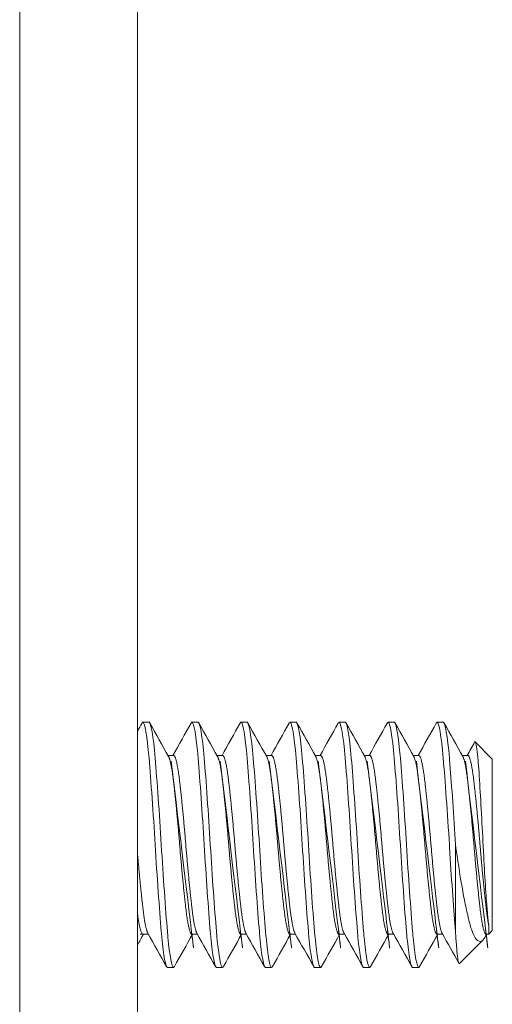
# Model space of a CAD drawing. Header units: inches. Extents: x 24 to 421, y 8 to 260.
# Tile 18 of 56: x 243.715 to 244.197, y 124.486 to 125.49. Entities that reach past the tile are written whole.
import ezdxf

# ---------------------------------------------------------------- set-up
doc = ezdxf.new("R2010")
doc.units = ezdxf.units.IN
doc.header["$LTSCALE"] = 26
doc.header["$MEASUREMENT"] = 0
doc.layers.add('Visible (ANSI)', color=7, linetype='Continuous', lineweight=5)

msp = doc.modelspace()

# ---------------------------------------------------------------- linework, layer by layer
at = {"layer": 'Visible (ANSI)'}
for p, q in [((243.7151692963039, 201.398734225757), (243.7151692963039, 122.0237342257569)), ((243.8351692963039, 126.0862342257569), (243.8351692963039, 124.211234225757)), ((243.8470367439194, 124.773734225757), (243.8407867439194, 124.773734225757)), ((243.8970367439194, 124.773734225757), (243.8907867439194, 124.773734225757)), ((243.9470367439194, 124.773734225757), (243.9407867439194, 124.773734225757)), ((243.9970367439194, 124.773734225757), (243.9907867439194, 124.773734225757)), ((244.0470367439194, 124.773734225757), (244.0407867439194, 124.773734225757)), ((244.0970367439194, 124.773734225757), (244.0907867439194, 124.773734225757)), ((244.1470367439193, 124.773734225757), (244.1407867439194, 124.773734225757)), ((244.1970367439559, 124.736234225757), (244.1796421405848, 124.753628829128)), ((243.8663757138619, 124.7399083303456), (243.8720367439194, 124.7399083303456)), ((243.9163757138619, 124.7399083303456), (243.9220367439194, 124.7399083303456)), ((243.9663757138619, 124.7399083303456), (243.9720367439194, 124.7399083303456)), ((244.0163757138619, 124.7399083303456), (244.0220367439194, 124.7399083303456)), ((244.0663757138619, 124.7399083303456), (244.0720367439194, 124.7399083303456)), ((244.1163757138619, 124.7399083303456), (244.1220367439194, 124.7399083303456)), ((244.1663757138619, 124.7399083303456), (244.1720367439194, 124.7399083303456)), ((244.1970367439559, 124.561234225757), (244.1970367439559, 124.736234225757)), ((244.1595367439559, 124.6487342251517), (244.1595367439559, 124.5603458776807)), ((244.1933626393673, 124.5575601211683), (244.1933626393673, 124.5670371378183)), ((243.8407867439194, 124.5575601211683), (243.8464477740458, 124.5575601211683)), ((243.8907867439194, 124.5575601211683), (243.8964477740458, 124.5575601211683)), ((243.9407867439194, 124.5575601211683), (243.9464477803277, 124.5575601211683)), ((243.9907867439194, 124.5575601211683), (243.9964477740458, 124.5575601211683)), ((244.0407867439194, 124.5575601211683), (244.0464477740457, 124.5575601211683)), ((244.0907867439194, 124.5575601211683), (244.0964477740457, 124.5575601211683)), ((244.1407867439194, 124.5575601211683), (244.1464477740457, 124.5575601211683)), ((244.1913758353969, 124.5575600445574), (244.1901995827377, 124.5554628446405)), ((244.1907867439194, 124.5575601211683), (244.1933626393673, 124.5575601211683)), ((244.1970367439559, 124.561234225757), (244.1933626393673, 124.5575601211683)), ((244.187583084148, 124.551780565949), (244.1635578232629, 124.5277553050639)), ((243.8720367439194, 124.5237342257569), (243.8657867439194, 124.5237342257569)), ((243.9220367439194, 124.5237342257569), (243.9157867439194, 124.5237342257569)), ((243.9720367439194, 124.5237342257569), (243.9657867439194, 124.5237342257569)), ((244.0220367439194, 124.5237342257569), (244.0157867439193, 124.5237342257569)), ((244.0720367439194, 124.5237342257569), (244.0657867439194, 124.5237342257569)), ((244.1220367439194, 124.5237342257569), (244.1157867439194, 124.5237342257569))]:
    msp.add_line(p, q, dxfattribs=at)
for points in [[(243.8351692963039, 124.764431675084), (243.8367527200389, 124.7672674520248), (243.8383354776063, 124.7701036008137), (243.8399177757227, 124.7729400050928)], [(243.8407867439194, 124.773734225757), (243.840505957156, 124.7737342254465), (243.8402149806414, 124.7734408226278), (243.8399167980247, 124.7728686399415)], [(243.8479057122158, 124.7729400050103), (243.8542570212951, 124.7615547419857), (243.8606157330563, 124.7501735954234), (243.8669952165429, 124.7388040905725)], [(243.8714477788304, 124.7399083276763), (243.8776194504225, 124.7509104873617), (243.8837720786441, 124.7619233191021), (243.8899177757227, 124.7729400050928)], [(243.8907867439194, 124.773734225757), (243.8905059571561, 124.7737342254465), (243.8902149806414, 124.7734408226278), (243.8899167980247, 124.7728686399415)], [(243.8979057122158, 124.7729400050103), (243.9042570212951, 124.7615547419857), (243.9106157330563, 124.7501735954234), (243.9169952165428, 124.7388040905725)], [(243.9214477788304, 124.7399083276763), (243.9276194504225, 124.7509104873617), (243.9337720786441, 124.7619233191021), (243.9399177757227, 124.7729400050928)], [(243.9407867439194, 124.773734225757), (243.9405059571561, 124.7737342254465), (243.9402149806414, 124.7734408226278), (243.9399167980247, 124.7728686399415)], [(243.9479057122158, 124.7729400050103), (243.954257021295, 124.7615547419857), (243.9606157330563, 124.7501735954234), (243.9669952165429, 124.7388040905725)], [(243.9714477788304, 124.7399083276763), (243.9776194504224, 124.7509104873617), (243.9837720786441, 124.7619233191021), (243.9899177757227, 124.7729400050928)], [(243.9907867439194, 124.773734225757), (243.9905059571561, 124.7737342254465), (243.9902149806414, 124.7734408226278), (243.9899167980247, 124.7728686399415)], [(243.9979057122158, 124.7729400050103), (244.0042570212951, 124.7615547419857), (244.0106157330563, 124.7501735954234), (244.0169952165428, 124.7388040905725)], [(244.0214477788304, 124.7399083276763), (244.0276194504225, 124.7509104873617), (244.0337720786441, 124.7619233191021), (244.0399177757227, 124.7729400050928)], [(244.0407867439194, 124.773734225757), (244.0405059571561, 124.7737342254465), (244.0402149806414, 124.7734408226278), (244.0399167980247, 124.7728686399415)], [(244.0479057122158, 124.7729400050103), (244.054257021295, 124.7615547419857), (244.0606157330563, 124.7501735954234), (244.0669952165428, 124.7388040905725)], [(244.0714477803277, 124.7399083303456), (244.0776194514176, 124.7509104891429), (244.0837720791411, 124.761923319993), (244.0899177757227, 124.7729400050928)], [(244.0907867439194, 124.773734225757), (244.090505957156, 124.7737342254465), (244.0902149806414, 124.7734408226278), (244.0899167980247, 124.7728686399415)], [(244.0979057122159, 124.7729400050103), (244.1042570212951, 124.7615547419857), (244.1106157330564, 124.7501735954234), (244.1169952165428, 124.7388040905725)], [(244.1214477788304, 124.7399083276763), (244.1276194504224, 124.7509104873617), (244.1337720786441, 124.7619233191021), (244.1399177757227, 124.7729400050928)], [(244.1407867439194, 124.773734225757), (244.1405059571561, 124.7737342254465), (244.1402149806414, 124.7734408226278), (244.1399167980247, 124.7728686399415)], [(244.1479057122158, 124.7729400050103), (244.154257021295, 124.7615547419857), (244.1606157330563, 124.7501735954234), (244.1669952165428, 124.7388040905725)], [(244.1714477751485, 124.7399083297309), (244.1739598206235, 124.7443865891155), (244.1764685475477, 124.7488667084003), (244.1789750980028, 124.7533480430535)], [(244.17897507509, 124.7533485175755), (244.1792295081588, 124.7538030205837), (244.1794532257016, 124.7538177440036), (244.1796421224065, 124.7536288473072)], [(243.8413757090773, 124.5575601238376), (243.8393049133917, 124.5538685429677), (243.8372362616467, 124.5501757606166), (243.8351692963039, 124.5464820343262)], [(243.8649177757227, 124.5245284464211), (243.8585664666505, 124.5359137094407), (243.8522077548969, 124.5472948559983), (243.8458282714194, 124.5586643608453)], [(243.8913757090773, 124.5575601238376), (243.8852040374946, 124.5465579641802), (243.8790514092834, 124.5355451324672), (243.8729057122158, 124.5245284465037)], [(243.9149177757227, 124.5245284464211), (243.9085664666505, 124.5359137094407), (243.9022077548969, 124.5472948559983), (243.8958282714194, 124.5586643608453)], [(243.9413757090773, 124.5575601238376), (243.9352040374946, 124.5465579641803), (243.9290514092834, 124.5355451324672), (243.9229057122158, 124.5245284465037)], [(243.9649177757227, 124.5245284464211), (243.9585664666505, 124.5359137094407), (243.9522077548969, 124.5472948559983), (243.9458282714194, 124.5586643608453)], [(243.9913757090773, 124.5575601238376), (243.9852040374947, 124.5465579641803), (243.9790514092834, 124.5355451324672), (243.9729057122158, 124.5245284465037)], [(244.0149177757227, 124.5245284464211), (244.0085664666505, 124.5359137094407), (244.0022077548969, 124.5472948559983), (243.9958282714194, 124.5586643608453)], [(244.0413757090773, 124.5575601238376), (244.0352040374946, 124.5465579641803), (244.0290514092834, 124.5355451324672), (244.0229057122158, 124.5245284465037)], [(244.0649177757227, 124.5245284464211), (244.0585664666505, 124.5359137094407), (244.0522077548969, 124.5472948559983), (244.0458282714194, 124.5586643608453)], [(244.0913757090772, 124.5575601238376), (244.0852040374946, 124.5465579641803), (244.0790514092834, 124.5355451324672), (244.0729057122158, 124.5245284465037)], [(244.1149177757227, 124.5245284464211), (244.1085664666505, 124.5359137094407), (244.1022077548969, 124.5472948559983), (244.0958282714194, 124.5586643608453)], [(244.1413757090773, 124.5575601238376), (244.1352040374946, 124.5465579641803), (244.1290514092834, 124.5355451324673), (244.1229057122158, 124.5245284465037)], [(244.1629822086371, 124.5279974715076), (244.1572743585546, 124.5382254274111), (244.1515597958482, 124.5484496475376), (244.1458282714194, 124.5586643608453)], [(244.1901995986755, 124.5554555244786), (244.1893009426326, 124.5538530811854), (244.1884297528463, 124.5526272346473), (244.187583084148, 124.551780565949)], [(243.8729065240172, 124.52461469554), (243.8726084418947, 124.5240334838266), (243.8723175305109, 124.5237342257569), (243.8720367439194, 124.5237342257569)], [(243.9229065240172, 124.52461469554), (243.9226084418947, 124.5240334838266), (243.922317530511, 124.5237342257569), (243.9220367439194, 124.5237342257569)], [(243.9729065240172, 124.52461469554), (243.9726084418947, 124.5240334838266), (243.9723175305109, 124.5237342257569), (243.9720367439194, 124.5237342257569)], [(244.0229065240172, 124.52461469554), (244.0226084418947, 124.5240334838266), (244.0223175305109, 124.5237342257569), (244.0220367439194, 124.5237342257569)], [(244.0729065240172, 124.52461469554), (244.0726084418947, 124.5240334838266), (244.072317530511, 124.5237342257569), (244.0720367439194, 124.5237342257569)], [(244.1229065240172, 124.52461469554), (244.1226084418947, 124.5240334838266), (244.122317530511, 124.5237342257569), (244.1220367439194, 124.5237342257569)]]:
    msp.add_open_spline(points, degree=3, dxfattribs=at)
for points, knots in [([(243.8657867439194, 124.5237342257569), (243.8640308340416, 124.5237342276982), (243.8618764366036, 124.5352082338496), (243.860053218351, 124.55458020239), (243.859877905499, 124.5564429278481), (243.8597055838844, 124.5583677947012), (243.8595367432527, 124.5603458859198), (243.8576119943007, 124.5828957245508), (243.8552114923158, 124.6168439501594), (243.8532867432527, 124.6487342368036), (243.8513619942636, 124.6806245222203), (243.8489614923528, 124.7145727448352), (243.8470367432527, 124.7371225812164), (243.8451119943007, 124.7596724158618), (243.8427114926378, 124.773734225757), (243.8407867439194, 124.773734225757)], [0.5499999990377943, 0.5499999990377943, 0.5499999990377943, 0.5499999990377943, 0.5576023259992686, 0.5576023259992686, 0.5576023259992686, 0.5583333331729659, 0.5583333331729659, 0.5583333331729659, 0.5666666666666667, 0.5666666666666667, 0.5666666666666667, 0.5749999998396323, 0.5749999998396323, 0.5749999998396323, 0.5833333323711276, 0.5833333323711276, 0.5833333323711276, 0.5833333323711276]), ([(243.8720367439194, 124.5237342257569), (243.8702808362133, 124.5237342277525), (243.8681264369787, 124.5352082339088), (243.8663032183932, 124.5545802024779), (243.866127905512, 124.5564429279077), (243.8659555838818, 124.5583677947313), (243.8657867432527, 124.5603458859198), (243.8638619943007, 124.5828957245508), (243.8614614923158, 124.6168439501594), (243.8595367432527, 124.6487342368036), (243.8576119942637, 124.6806245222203), (243.8552114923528, 124.7145727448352), (243.8532867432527, 124.7371225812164), (243.8513619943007, 124.7596724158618), (243.8489614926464, 124.773734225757), (243.8470367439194, 124.773734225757)], [0.4833333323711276, 0.4833333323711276, 0.4833333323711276, 0.4833333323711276, 0.4909356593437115, 0.4909356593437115, 0.4909356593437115, 0.4916666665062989, 0.4916666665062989, 0.4916666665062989, 0.5, 0.5, 0.5, 0.5083333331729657, 0.5083333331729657, 0.5083333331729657, 0.516666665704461, 0.516666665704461, 0.516666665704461, 0.516666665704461]), ([(243.9157867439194, 124.5237342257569), (243.9140308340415, 124.5237342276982), (243.9118764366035, 124.5352082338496), (243.910053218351, 124.55458020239), (243.909877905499, 124.5564429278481), (243.9097055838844, 124.5583677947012), (243.9095367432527, 124.5603458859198), (243.9076119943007, 124.5828957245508), (243.9052114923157, 124.6168439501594), (243.9032867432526, 124.6487342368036), (243.9013619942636, 124.6806245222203), (243.8989614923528, 124.7145727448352), (243.8970367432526, 124.7371225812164), (243.8951119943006, 124.7596724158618), (243.8927114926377, 124.773734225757), (243.8907867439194, 124.773734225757)], [0.4833333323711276, 0.4833333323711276, 0.4833333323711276, 0.4833333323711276, 0.4909356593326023, 0.4909356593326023, 0.4909356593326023, 0.4916666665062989, 0.4916666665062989, 0.4916666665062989, 0.5, 0.5, 0.5, 0.5083333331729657, 0.5083333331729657, 0.5083333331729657, 0.516666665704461, 0.516666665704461, 0.516666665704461, 0.516666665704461]), ([(243.9220367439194, 124.5237342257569), (243.9202808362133, 124.5237342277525), (243.9181264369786, 124.5352082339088), (243.9163032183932, 124.5545802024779), (243.916127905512, 124.5564429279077), (243.9159555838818, 124.5583677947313), (243.9157867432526, 124.5603458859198), (243.9138619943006, 124.5828957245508), (243.9114614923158, 124.6168439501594), (243.9095367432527, 124.6487342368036), (243.9076119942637, 124.6806245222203), (243.9052114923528, 124.7145727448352), (243.9032867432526, 124.7371225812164), (243.9013619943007, 124.7596724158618), (243.8989614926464, 124.773734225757), (243.8970367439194, 124.773734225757)], [0.4166666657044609, 0.4166666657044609, 0.4166666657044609, 0.4166666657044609, 0.4242689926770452, 0.4242689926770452, 0.4242689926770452, 0.4249999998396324, 0.4249999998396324, 0.4249999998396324, 0.4333333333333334, 0.4333333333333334, 0.4333333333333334, 0.4416666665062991, 0.4416666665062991, 0.4416666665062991, 0.4499999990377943, 0.4499999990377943, 0.4499999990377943, 0.4499999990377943]), ([(243.9657867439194, 124.5237342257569), (243.9640308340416, 124.5237342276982), (243.9618764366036, 124.5352082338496), (243.960053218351, 124.55458020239), (243.959877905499, 124.5564429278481), (243.9597055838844, 124.5583677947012), (243.9595367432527, 124.5603458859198), (243.9576119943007, 124.5828957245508), (243.9552114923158, 124.6168439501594), (243.9532867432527, 124.6487342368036), (243.9513619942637, 124.6806245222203), (243.9489614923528, 124.7145727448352), (243.9470367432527, 124.7371225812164), (243.9451119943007, 124.7596724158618), (243.9427114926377, 124.773734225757), (243.9407867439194, 124.773734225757)], [0.4166666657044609, 0.4166666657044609, 0.4166666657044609, 0.4166666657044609, 0.4242689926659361, 0.4242689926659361, 0.4242689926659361, 0.4249999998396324, 0.4249999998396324, 0.4249999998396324, 0.4333333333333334, 0.4333333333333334, 0.4333333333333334, 0.4416666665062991, 0.4416666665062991, 0.4416666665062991, 0.4499999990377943, 0.4499999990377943, 0.4499999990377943, 0.4499999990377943]), ([(243.9720367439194, 124.5237342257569), (243.9702808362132, 124.5237342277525), (243.9681264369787, 124.5352082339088), (243.9663032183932, 124.5545802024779), (243.9661279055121, 124.5564429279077), (243.9659555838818, 124.5583677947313), (243.9657867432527, 124.5603458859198), (243.9638619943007, 124.5828957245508), (243.9614614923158, 124.6168439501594), (243.9595367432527, 124.6487342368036), (243.9576119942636, 124.6806245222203), (243.9552114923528, 124.7145727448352), (243.9532867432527, 124.7371225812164), (243.9513619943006, 124.7596724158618), (243.9489614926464, 124.773734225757), (243.9470367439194, 124.773734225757)], [0.3499999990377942, 0.3499999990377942, 0.3499999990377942, 0.3499999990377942, 0.3576023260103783, 0.3576023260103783, 0.3576023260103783, 0.3583333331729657, 0.3583333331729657, 0.3583333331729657, 0.3666666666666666, 0.3666666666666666, 0.3666666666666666, 0.3749999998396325, 0.3749999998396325, 0.3749999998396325, 0.3833333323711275, 0.3833333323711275, 0.3833333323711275, 0.3833333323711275]), ([(244.0157867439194, 124.5237342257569), (244.0140308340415, 124.5237342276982), (244.0118764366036, 124.5352082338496), (244.010053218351, 124.55458020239), (244.009877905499, 124.5564429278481), (244.0097055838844, 124.5583677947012), (244.0095367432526, 124.5603458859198), (244.0076119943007, 124.5828957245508), (244.0052114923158, 124.6168439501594), (244.0032867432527, 124.6487342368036), (244.0013619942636, 124.6806245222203), (243.9989614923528, 124.7145727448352), (243.9970367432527, 124.7371225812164), (243.9951119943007, 124.7596724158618), (243.9927114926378, 124.773734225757), (243.9907867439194, 124.773734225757)], [0.3499999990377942, 0.3499999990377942, 0.3499999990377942, 0.3499999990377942, 0.3576023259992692, 0.3576023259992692, 0.3576023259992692, 0.3583333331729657, 0.3583333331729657, 0.3583333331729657, 0.3666666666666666, 0.3666666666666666, 0.3666666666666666, 0.3749999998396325, 0.3749999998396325, 0.3749999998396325, 0.3833333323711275, 0.3833333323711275, 0.3833333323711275, 0.3833333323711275]), ([(244.0220367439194, 124.5237342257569), (244.0202808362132, 124.5237342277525), (244.0181264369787, 124.5352082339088), (244.0163032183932, 124.5545802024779), (244.0161279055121, 124.5564429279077), (244.0159555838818, 124.5583677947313), (244.0157867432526, 124.5603458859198), (244.0138619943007, 124.5828957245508), (244.0114614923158, 124.6168439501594), (244.0095367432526, 124.6487342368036), (244.0076119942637, 124.6806245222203), (244.0052114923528, 124.7145727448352), (244.0032867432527, 124.7371225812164), (244.0013619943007, 124.7596724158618), (243.9989614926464, 124.773734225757), (243.9970367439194, 124.773734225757)], [0.2833333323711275, 0.2833333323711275, 0.2833333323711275, 0.2833333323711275, 0.2909356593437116, 0.2909356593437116, 0.2909356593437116, 0.291666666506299, 0.291666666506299, 0.291666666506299, 0.3, 0.3, 0.3, 0.3083333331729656, 0.3083333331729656, 0.3083333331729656, 0.3166666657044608, 0.3166666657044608, 0.3166666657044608, 0.3166666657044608]), ([(244.0657867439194, 124.5237342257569), (244.0640308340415, 124.5237342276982), (244.0618764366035, 124.5352082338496), (244.060053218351, 124.55458020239), (244.0598779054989, 124.5564429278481), (244.0597055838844, 124.5583677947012), (244.0595367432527, 124.5603458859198), (244.0576119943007, 124.5828957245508), (244.0552114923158, 124.6168439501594), (244.0532867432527, 124.6487342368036), (244.0513619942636, 124.6806245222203), (244.0489614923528, 124.7145727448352), (244.0470367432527, 124.7371225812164), (244.0451119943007, 124.7596724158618), (244.0427114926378, 124.773734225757), (244.0407867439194, 124.773734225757)], [0.2833333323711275, 0.2833333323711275, 0.2833333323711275, 0.2833333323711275, 0.2909356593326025, 0.2909356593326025, 0.2909356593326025, 0.291666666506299, 0.291666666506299, 0.291666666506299, 0.3, 0.3, 0.3, 0.3083333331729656, 0.3083333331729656, 0.3083333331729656, 0.3166666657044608, 0.3166666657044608, 0.3166666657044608, 0.3166666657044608]), ([(244.0720367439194, 124.5237342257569), (244.0702808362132, 124.5237342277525), (244.0681264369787, 124.5352082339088), (244.0663032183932, 124.5545802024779), (244.0661279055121, 124.5564429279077), (244.0659555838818, 124.5583677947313), (244.0657867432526, 124.5603458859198), (244.0638619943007, 124.5828957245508), (244.0614614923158, 124.6168439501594), (244.0595367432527, 124.6487342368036), (244.0576119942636, 124.6806245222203), (244.0552114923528, 124.7145727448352), (244.0532867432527, 124.7371225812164), (244.0513619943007, 124.7596724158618), (244.0489614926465, 124.773734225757), (244.0470367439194, 124.773734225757)], [0.2166666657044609, 0.2166666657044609, 0.2166666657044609, 0.2166666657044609, 0.224268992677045, 0.224268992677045, 0.224268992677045, 0.2249999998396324, 0.2249999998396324, 0.2249999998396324, 0.2333333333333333, 0.2333333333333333, 0.2333333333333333, 0.2416666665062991, 0.2416666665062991, 0.2416666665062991, 0.2499999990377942, 0.2499999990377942, 0.2499999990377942, 0.2499999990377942]), ([(244.1157867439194, 124.5237342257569), (244.1140308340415, 124.5237342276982), (244.1118764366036, 124.5352082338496), (244.110053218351, 124.55458020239), (244.109877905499, 124.5564429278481), (244.1097055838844, 124.5583677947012), (244.1095367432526, 124.5603458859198), (244.1076119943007, 124.5828957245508), (244.1052114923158, 124.6168439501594), (244.1032867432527, 124.6487342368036), (244.1013619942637, 124.6806245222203), (244.0989614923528, 124.7145727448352), (244.0970367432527, 124.7371225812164), (244.0951119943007, 124.7596724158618), (244.0927114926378, 124.773734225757), (244.0907867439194, 124.773734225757)], [0.2166666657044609, 0.2166666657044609, 0.2166666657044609, 0.2166666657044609, 0.2242689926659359, 0.2242689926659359, 0.2242689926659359, 0.2249999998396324, 0.2249999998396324, 0.2249999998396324, 0.2333333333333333, 0.2333333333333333, 0.2333333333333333, 0.2416666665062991, 0.2416666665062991, 0.2416666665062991, 0.2499999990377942, 0.2499999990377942, 0.2499999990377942, 0.2499999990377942]), ([(244.1220367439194, 124.5237342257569), (244.1202808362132, 124.5237342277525), (244.1181264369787, 124.5352082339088), (244.1163032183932, 124.5545802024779), (244.116127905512, 124.5564429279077), (244.1159555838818, 124.5583677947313), (244.1157867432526, 124.5603458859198), (244.1138619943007, 124.5828957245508), (244.1114614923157, 124.6168439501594), (244.1095367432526, 124.6487342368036), (244.1076119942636, 124.6806245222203), (244.1052114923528, 124.7145727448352), (244.1032867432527, 124.7371225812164), (244.1013619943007, 124.7596724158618), (244.0989614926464, 124.773734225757), (244.0970367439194, 124.773734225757)], [0.1499999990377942, 0.1499999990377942, 0.1499999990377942, 0.1499999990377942, 0.157602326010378, 0.157602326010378, 0.157602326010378, 0.1583333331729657, 0.1583333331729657, 0.1583333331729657, 0.1666666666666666, 0.1666666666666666, 0.1666666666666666, 0.1749999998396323, 0.1749999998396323, 0.1749999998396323, 0.1833333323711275, 0.1833333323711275, 0.1833333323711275, 0.1833333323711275]), ([(244.1595367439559, 124.5603458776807), (244.1577808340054, 124.5809176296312), (244.1556264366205, 124.6109106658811), (244.1538032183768, 124.6402951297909), (244.1536279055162, 124.6431206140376), (244.153455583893, 124.6459367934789), (244.1532867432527, 124.6487342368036), (244.1513619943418, 124.6806245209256), (244.1489614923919, 124.7145727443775), (244.1470367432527, 124.7371225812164), (244.1451119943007, 124.7596724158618), (244.1427114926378, 124.773734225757), (244.1407867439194, 124.773734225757)], [0.1583333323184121, 0.1583333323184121, 0.1583333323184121, 0.1583333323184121, 0.1659356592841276, 0.1659356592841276, 0.1659356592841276, 0.1666666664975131, 0.1666666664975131, 0.1666666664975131, 0.1749999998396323, 0.1749999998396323, 0.1749999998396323, 0.1833333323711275, 0.1833333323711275, 0.1833333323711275, 0.1833333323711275]), ([(244.1595367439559, 124.6487342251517), (244.1577808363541, 124.6778270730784), (244.1556264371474, 124.7087696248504), (244.1538032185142, 124.7309535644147), (244.1536279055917, 124.7330866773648), (244.153455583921, 124.7351444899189), (244.1532867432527, 124.7371225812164), (244.1513619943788, 124.7596724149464), (244.1489614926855, 124.773734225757), (244.1470367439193, 124.773734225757)], [0.0999999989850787, 0.0999999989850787, 0.0999999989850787, 0.0999999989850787, 0.1076023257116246, 0.1076023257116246, 0.1076023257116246, 0.1083333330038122, 0.1083333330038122, 0.1083333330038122, 0.1166666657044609, 0.1166666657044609, 0.1166666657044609, 0.1166666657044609]), ([(244.1796421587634, 124.7536288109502), (244.1801580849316, 124.7531128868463), (244.1806081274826, 124.7509729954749), (244.1814091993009, 124.7460656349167), (244.18185575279, 124.7423347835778), (244.1829181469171, 124.7311277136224), (244.1835385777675, 124.7222971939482), (244.1848941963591, 124.7003604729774), (244.1855874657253, 124.6883401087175), (244.1869178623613, 124.6638836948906), (244.1875576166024, 124.6507664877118), (244.1889031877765, 124.625510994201), (244.1895603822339, 124.6142860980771), (244.1908661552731, 124.5941444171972), (244.1913971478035, 124.5869182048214), (244.1922891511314, 124.5758033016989), (244.1928188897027, 124.5707485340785), (244.1933626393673, 124.5670371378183)], [-0.5054102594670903, -0.5054102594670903, -0.5054102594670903, -0.5054102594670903, -0.4594539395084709, -0.4594539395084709, -0.4039381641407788, -0.4039381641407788, -0.3267094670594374, -0.3267094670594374, -0.2541612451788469, -0.2541612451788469, -0.187227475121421, -0.187227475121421, -0.1293211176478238, -0.1293211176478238, -0.0723048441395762, -0.0723048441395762, 0, 0, 0, 0]), ([(244.187583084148, 124.551780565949), (244.1864070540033, 124.5506045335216), (244.1843991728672, 124.5492382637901), (244.1798935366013, 124.5529763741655), (244.1779697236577, 124.5564344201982), (244.1749594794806, 124.5649245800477), (244.173874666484, 124.5688892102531), (244.170583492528, 124.5824494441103), (244.1683415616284, 124.593412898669), (244.1638201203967, 124.6190063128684), (244.1615881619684, 124.6335856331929), (244.1595367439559, 124.6487342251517)], [-0.4811217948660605, -0.4811217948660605, -0.4811217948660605, -0.4811217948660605, -0.3702175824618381, -0.3702175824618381, -0.28399067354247, -0.28399067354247, -0.2279337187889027, -0.2279337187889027, -0.1175300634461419, -0.1175300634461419, 0, 0, 0, 0]), ([(244.1595367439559, 124.5603458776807), (244.1598522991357, 124.5548227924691), (244.1601763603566, 124.549978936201), (244.1605090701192, 124.5457865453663), (244.1608417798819, 124.5415941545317), (244.1611869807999, 124.5380257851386), (244.161531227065, 124.5352363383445), (244.1618754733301, 124.5324468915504), (244.1622174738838, 124.5304265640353), (244.1625571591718, 124.5291686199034), (244.1628968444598, 124.5279106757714), (244.1632360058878, 124.5274334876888), (244.1635578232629, 124.5277553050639)], [0, 0, 0, 0, 0.0006113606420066, 0.0006113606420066, 0.0006113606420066, 0.0012227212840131, 0.0012227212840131, 0.0012227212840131, 0.0018340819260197, 0.0018340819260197, 0.0018340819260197, 0.0024454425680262, 0.0024454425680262, 0.0024454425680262, 0.0024454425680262])]:
    msp.add_open_spline(points, degree=3, knots=knots, dxfattribs=at)
for points, weights, knots in [([(243.8907867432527, 124.5575601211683), (243.8876617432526, 124.5575601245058), (243.8845367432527, 124.5842644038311), (243.8814117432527, 124.6109686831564), (243.8782867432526, 124.6487342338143), (243.8751617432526, 124.6864997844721), (243.8720367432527, 124.7132040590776), (243.8695800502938, 124.734197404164), (243.8669952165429, 124.7388040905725)], [1, 0.9238795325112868, 1, 0.9238795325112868, 1, 0.9238795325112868, 1, 0.9391682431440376, 0.975564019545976], [0.4833333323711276, 0.4833333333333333, 0.4833333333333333, 0.4916666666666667, 0.4916666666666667, 0.5, 0.5, 0.5083333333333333, 0.5083333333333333, 0.5149929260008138, 0.5149929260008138, 0.5149929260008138]), ([(243.8958282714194, 124.5586643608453), (243.8932434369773, 124.5632710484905), (243.8907867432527, 124.5842644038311), (243.8876617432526, 124.6109686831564), (243.8845367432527, 124.6487342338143), (243.8814117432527, 124.6864997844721), (243.8782867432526, 124.7132040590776), (243.8751617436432, 124.7399083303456), (243.872036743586, 124.7399083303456)], [0.9755640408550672, 0.9391682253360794, 1, 0.9238795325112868, 1, 0.9238795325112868, 1, 0.923879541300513, 0.9999999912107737], [0.4850070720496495, 0.4850070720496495, 0.4850070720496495, 0.4916666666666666, 0.4916666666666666, 0.5, 0.5, 0.5083333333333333, 0.5083333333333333, 0.5166666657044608, 0.5166666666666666, 0.5166666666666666]), ([(243.9407867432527, 124.5575601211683), (243.9376617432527, 124.5575601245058), (243.9345367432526, 124.5842644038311), (243.9314117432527, 124.6109686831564), (243.9282867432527, 124.6487342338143), (243.9251617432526, 124.6864997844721), (243.9220367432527, 124.7132040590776), (243.9195800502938, 124.734197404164), (243.9169952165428, 124.7388040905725)], [1, 0.9238795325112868, 1, 0.9238795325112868, 1, 0.9238795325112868, 1, 0.939168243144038, 0.9755640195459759], [0.416666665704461, 0.4166666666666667, 0.4166666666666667, 0.425, 0.425, 0.4333333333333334, 0.4333333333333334, 0.4416666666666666, 0.4416666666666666, 0.4483262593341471, 0.4483262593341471, 0.4483262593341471]), ([(243.9458282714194, 124.5586643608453), (243.9432434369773, 124.5632710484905), (243.9407867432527, 124.5842644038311), (243.9376617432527, 124.6109686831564), (243.9345367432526, 124.6487342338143), (243.9314117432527, 124.6864997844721), (243.9282867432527, 124.7132040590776), (243.9251617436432, 124.7399083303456), (243.9220367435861, 124.7399083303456)], [0.9755640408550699, 0.9391682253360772, 1, 0.9238795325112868, 1, 0.9238795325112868, 1, 0.9238795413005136, 0.9999999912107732], [0.4183404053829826, 0.4183404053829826, 0.4183404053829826, 0.425, 0.425, 0.4333333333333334, 0.4333333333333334, 0.4416666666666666, 0.4416666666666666, 0.4499999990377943, 0.45, 0.45]), ([(243.9907867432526, 124.5575601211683), (243.9876617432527, 124.5575601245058), (243.9845367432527, 124.5842644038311), (243.9814117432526, 124.6109686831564), (243.9782867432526, 124.6487342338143), (243.9751617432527, 124.6864997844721), (243.9720367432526, 124.7132040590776), (243.9695800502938, 124.734197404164), (243.9669952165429, 124.7388040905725)], [1, 0.9238795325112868, 1, 0.9238795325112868, 1, 0.9238795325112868, 1, 0.9391682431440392, 0.9755640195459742], [0.3499999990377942, 0.35, 0.35, 0.3583333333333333, 0.3583333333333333, 0.3666666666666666, 0.3666666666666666, 0.375, 0.375, 0.3816595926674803, 0.3816595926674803, 0.3816595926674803]), ([(243.9958282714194, 124.5586643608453), (243.9932434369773, 124.5632710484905), (243.9907867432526, 124.5842644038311), (243.9876617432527, 124.6109686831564), (243.9845367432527, 124.6487342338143), (243.9814117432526, 124.6864997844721), (243.9782867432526, 124.7132040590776), (243.9751617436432, 124.7399083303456), (243.972036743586, 124.7399083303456)], [0.9755640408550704, 0.9391682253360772, 1, 0.9238795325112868, 1, 0.9238795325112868, 1, 0.9238795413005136, 0.9999999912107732], [0.3516737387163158, 0.3516737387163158, 0.3516737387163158, 0.3583333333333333, 0.3583333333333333, 0.3666666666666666, 0.3666666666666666, 0.375, 0.375, 0.3833333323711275, 0.3833333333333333, 0.3833333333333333]), ([(244.0407867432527, 124.5575601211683), (244.0376617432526, 124.5575601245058), (244.0345367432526, 124.5842644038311), (244.0314117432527, 124.6109686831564), (244.0282867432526, 124.6487342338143), (244.0251617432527, 124.6864997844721), (244.0220367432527, 124.7132040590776), (244.0195800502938, 124.734197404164), (244.0169952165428, 124.7388040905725)], [1, 0.9238795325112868, 1, 0.9238795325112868, 1, 0.9238795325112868, 1, 0.9391682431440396, 0.9755640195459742], [0.2833333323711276, 0.2833333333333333, 0.2833333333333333, 0.2916666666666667, 0.2916666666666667, 0.3, 0.3, 0.3083333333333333, 0.3083333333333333, 0.3149929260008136, 0.3149929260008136, 0.3149929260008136]), ([(244.0458282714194, 124.5586643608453), (244.0432434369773, 124.5632710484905), (244.0407867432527, 124.5842644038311), (244.0376617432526, 124.6109686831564), (244.0345367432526, 124.6487342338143), (244.0314117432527, 124.6864997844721), (244.0282867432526, 124.7132040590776), (244.0251617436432, 124.7399083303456), (244.022036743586, 124.7399083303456)], [0.9755640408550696, 0.9391682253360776, 1, 0.9238795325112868, 1, 0.9238795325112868, 1, 0.9238795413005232, 0.9999999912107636], [0.2850070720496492, 0.2850070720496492, 0.2850070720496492, 0.2916666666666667, 0.2916666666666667, 0.3, 0.3, 0.3083333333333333, 0.3083333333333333, 0.3166666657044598, 0.3166666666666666, 0.3166666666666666]), ([(244.0907867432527, 124.5575601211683), (244.0876617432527, 124.5575601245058), (244.0845367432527, 124.5842644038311), (244.0814117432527, 124.6109686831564), (244.0782867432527, 124.6487342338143), (244.0751617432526, 124.6864997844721), (244.0720367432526, 124.7132040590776), (244.0695800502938, 124.734197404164), (244.0669952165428, 124.7388040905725)], [1, 0.9238795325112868, 1, 0.9238795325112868, 1, 0.9238795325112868, 1, 0.9391682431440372, 0.9755640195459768], [0.216666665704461, 0.2166666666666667, 0.2166666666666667, 0.225, 0.225, 0.2333333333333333, 0.2333333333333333, 0.2416666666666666, 0.2416666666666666, 0.2483262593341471, 0.2483262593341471, 0.2483262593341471]), ([(244.0958282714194, 124.5586643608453), (244.0932434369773, 124.5632710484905), (244.0907867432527, 124.5842644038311), (244.0876617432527, 124.6109686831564), (244.0845367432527, 124.6487342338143), (244.0814117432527, 124.6864997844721), (244.0782867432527, 124.7132040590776), (244.0751617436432, 124.7399083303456), (244.072036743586, 124.7399083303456)], [0.9755640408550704, 0.939168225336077, 1, 0.9238795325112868, 1, 0.9238795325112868, 1, 0.9238795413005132, 0.9999999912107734], [0.2183404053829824, 0.2183404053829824, 0.2183404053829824, 0.225, 0.225, 0.2333333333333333, 0.2333333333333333, 0.2416666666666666, 0.2416666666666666, 0.2499999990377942, 0.25, 0.25]), ([(244.1407867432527, 124.5575601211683), (244.1376617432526, 124.5575601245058), (244.1345367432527, 124.5842644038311), (244.1314117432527, 124.6109686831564), (244.1282867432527, 124.6487342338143), (244.1251617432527, 124.6864997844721), (244.1220367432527, 124.7132040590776), (244.1195800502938, 124.734197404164), (244.1169952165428, 124.7388040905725)], [1, 0.9238795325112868, 1, 0.9238795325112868, 1, 0.9238795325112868, 1, 0.9391682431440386, 0.9755640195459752], [0.1499999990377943, 0.15, 0.15, 0.1583333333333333, 0.1583333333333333, 0.1666666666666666, 0.1666666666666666, 0.175, 0.175, 0.1816595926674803, 0.1816595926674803, 0.1816595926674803]), ([(244.1458282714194, 124.5586643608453), (244.1432434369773, 124.5632710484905), (244.1407867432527, 124.5842644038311), (244.1376617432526, 124.6109686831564), (244.1345367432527, 124.6487342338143), (244.1314117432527, 124.6864997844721), (244.1282867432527, 124.7132040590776), (244.1251617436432, 124.7399083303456), (244.122036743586, 124.7399083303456)], [0.9755640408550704, 0.9391682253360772, 1, 0.9238795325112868, 1, 0.9238795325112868, 1, 0.923879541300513, 0.9999999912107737], [0.1516737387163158, 0.1516737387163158, 0.1516737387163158, 0.1583333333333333, 0.1583333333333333, 0.1666666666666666, 0.1666666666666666, 0.175, 0.175, 0.1833333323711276, 0.1833333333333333, 0.1833333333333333]), ([(244.1907867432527, 124.5575601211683), (244.1876617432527, 124.5575601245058), (244.1845367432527, 124.5842644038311), (244.1814117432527, 124.6109686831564), (244.1782867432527, 124.6487342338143), (244.1751617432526, 124.6864997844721), (244.1720367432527, 124.7132040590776), (244.1695800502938, 124.734197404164), (244.1669952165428, 124.7388040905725)], [1, 0.9238795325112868, 1, 0.9238795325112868, 1, 0.9238795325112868, 1, 0.9391682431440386, 0.9755640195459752], [0.0833333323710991, 0.0833333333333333, 0.0833333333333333, 0.0916666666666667, 0.0916666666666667, 0.1, 0.1, 0.1083333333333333, 0.1083333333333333, 0.1149929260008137, 0.1149929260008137, 0.1149929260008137]), ([(244.1933626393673, 124.5670371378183), (244.1920251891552, 124.5736814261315), (244.1907867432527, 124.5842644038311), (244.1876617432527, 124.6109686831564), (244.1845367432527, 124.6487342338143), (244.1814117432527, 124.6864997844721), (244.1782867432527, 124.7132040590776), (244.1751617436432, 124.7399083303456), (244.172036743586, 124.7399083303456)], [0.9630295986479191, 0.9683802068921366, 1, 0.9238795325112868, 1, 0.9238795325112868, 1, 0.9238795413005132, 0.9999999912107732], [0.0882050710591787, 0.0882050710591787, 0.0882050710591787, 0.0916666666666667, 0.0916666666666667, 0.1, 0.1, 0.1083333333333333, 0.1083333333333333, 0.1166666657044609, 0.1166666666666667, 0.1166666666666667]), ([(243.8458282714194, 124.5586643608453), (243.8432434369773, 124.5632710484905), (243.8407867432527, 124.5842644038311), (243.8380205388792, 124.6079026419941), (243.8351692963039, 124.6412183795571)], [0.9755640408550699, 0.9391682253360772, 1, 0.9320251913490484, 0.9854520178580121], [0.5516737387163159, 0.5516737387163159, 0.5516737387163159, 0.5583333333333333, 0.5583333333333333, 0.5657749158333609, 0.5657749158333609, 0.5657749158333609]), ([(243.8407867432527, 124.5575601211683), (243.8380205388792, 124.5575601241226), (243.8351692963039, 124.5791693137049)], [1, 0.9320251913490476, 0.9854520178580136], [0.5499999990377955, 0.55, 0.55, 0.5574415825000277, 0.5574415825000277, 0.5574415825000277])]:
    msp.add_rational_spline(points, weights, degree=2, knots=knots, dxfattribs=at)

doc.saveas('drawing.dxf')
